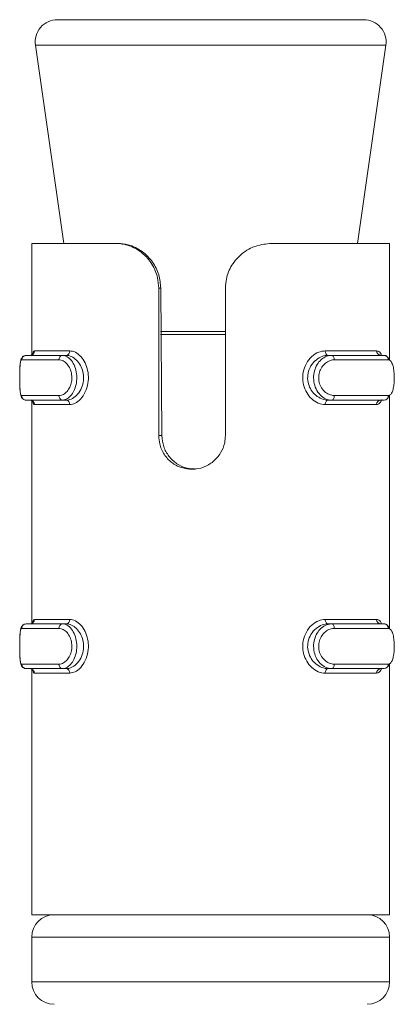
# Model space of a CAD drawing. Header units: millimetres. Extents: x 299 to 1025, y 4 to 1359.
# Tile 43 of 48: x 893 to 901, y 1337 to 1359. Entities that reach past the tile are written whole.
import ezdxf

# ---------------------------------------------------------------- set-up
doc = ezdxf.new("R2010")
doc.units = ezdxf.units.MM

msp = doc.modelspace()

# ---------------------------------------------------------------- linework, layer by layer
at = {"color": 7, "linetype": 'Continuous', "lineweight": 15}
for p, q in [((893.538, 1358.788), (900.385, 1358.788)), ((893.044, 1358.217), (893.676, 1353.788)), ((900.248, 1353.788), (900.88, 1358.217)), ((892.962, 1353.788), (892.962, 1351.3)), ((892.962, 1353.788), (894.842, 1353.788)), ((894.842, 1353.788), (894.884, 1353.788)), ((898.322, 1353.788), (900.96, 1353.788)), ((900.959, 1353.77), (900.96, 1353.788)), ((900.962, 1351.178), (900.962, 1353.77)), ((895.801, 1349.494), (895.801, 1352.788)), ((895.801, 1352.788), (895.847, 1352.788)), ((895.847, 1352.788), (895.873, 1349.494)), ((897.292, 1352.788), (897.292, 1349.494)), ((892.837, 1351.288), (893.648, 1351.288)), ((893.021, 1351.388), (893.812, 1351.388)), ((893.733, 1351.288), (893.648, 1351.288)), ((899.523, 1351.388), (900.672, 1351.388)), ((899.587, 1351.288), (899.663, 1351.288)), ((899.663, 1351.288), (900.84, 1351.288)), ((893.57, 1351.188), (892.738, 1351.188)), ((900.933, 1351.188), (899.726, 1351.188)), ((892.738, 1350.388), (893.57, 1350.388)), ((899.726, 1350.388), (900.933, 1350.388)), ((900.962, 1345.178), (900.962, 1350.403)), ((893.648, 1350.288), (892.837, 1350.288)), ((892.962, 1350.275), (892.962, 1345.3)), ((893.812, 1350.188), (893.021, 1350.188)), ((893.733, 1350.288), (893.648, 1350.288)), ((900.672, 1350.188), (899.523, 1350.188)), ((899.587, 1350.288), (899.663, 1350.288)), ((900.84, 1350.288), (899.663, 1350.288)), ((895.801, 1349.494), (895.873, 1349.494)), ((893.021, 1345.388), (893.812, 1345.388)), ((899.523, 1345.388), (900.672, 1345.388)), ((893.57, 1345.188), (892.738, 1345.188)), ((892.837, 1345.288), (893.648, 1345.288)), ((893.733, 1345.288), (893.648, 1345.288)), ((899.587, 1345.288), (899.663, 1345.288)), ((899.663, 1345.288), (900.84, 1345.288)), ((900.933, 1345.188), (899.726, 1345.188)), ((892.738, 1344.388), (893.57, 1344.388)), ((893.648, 1344.288), (892.837, 1344.288)), ((892.962, 1344.275), (892.962, 1338.788)), ((893.733, 1344.288), (893.648, 1344.288)), ((899.587, 1344.288), (899.663, 1344.288)), ((900.84, 1344.288), (899.663, 1344.288)), ((899.726, 1344.388), (900.933, 1344.388)), ((900.962, 1338.788), (900.962, 1344.403)), ((893.812, 1344.188), (893.021, 1344.188)), ((900.672, 1344.188), (899.523, 1344.188)), ((892.962, 1338.788), (900.962, 1338.788)), ((892.962, 1338.288), (892.962, 1337.288)), ((900.962, 1337.288), (900.962, 1338.288))]:
    msp.add_line(p, q, dxfattribs=at)
at = {"color": 8, "linetype": 'Continuous', "lineweight": 15}
for p, q in [((895.953, 1358.217), (893.044, 1358.217)), ((900.88, 1358.217), (895.953, 1358.217)), ((897.292, 1351.752), (895.841, 1351.752)), ((895.844, 1351.823), (897.292, 1351.823)), ((900.962, 1338.288), (892.962, 1338.288)), ((892.962, 1337.288), (900.962, 1337.288))]:
    msp.add_line(p, q, dxfattribs=at)
at = {"color": 7, "linetype": 'Continuous', "lineweight": 15, "flags": 128}
for points in [[(899.523, 1351.388), (899.524, 1351.368), (899.528, 1351.349), (899.534, 1351.332), (899.542, 1351.317), (899.552, 1351.305), (899.563, 1351.295), (899.575, 1351.29), (899.587, 1351.288)], [(899.663, 1351.288), (899.675, 1351.286), (899.687, 1351.28), (899.698, 1351.271), (899.707, 1351.258), (899.715, 1351.243), (899.721, 1351.226), (899.725, 1351.207), (899.726, 1351.188)], [(899.726, 1350.388), (899.725, 1350.368), (899.721, 1350.349), (899.715, 1350.332), (899.707, 1350.317), (899.698, 1350.305), (899.687, 1350.295), (899.675, 1350.29), (899.663, 1350.288)], [(899.587, 1350.288), (899.575, 1350.286), (899.563, 1350.28), (899.552, 1350.271), (899.542, 1350.258), (899.534, 1350.243), (899.528, 1350.226), (899.524, 1350.207), (899.523, 1350.188)], [(899.523, 1345.388), (899.524, 1345.368), (899.528, 1345.349), (899.534, 1345.332), (899.542, 1345.317), (899.552, 1345.305), (899.563, 1345.295), (899.575, 1345.29), (899.587, 1345.288)], [(899.663, 1345.288), (899.675, 1345.286), (899.687, 1345.28), (899.698, 1345.271), (899.707, 1345.258), (899.715, 1345.243), (899.721, 1345.226), (899.725, 1345.207), (899.726, 1345.188)], [(899.587, 1344.288), (899.575, 1344.286), (899.563, 1344.28), (899.552, 1344.271), (899.542, 1344.258), (899.534, 1344.243), (899.528, 1344.226), (899.524, 1344.207), (899.523, 1344.188)], [(899.726, 1344.388), (899.725, 1344.368), (899.721, 1344.349), (899.715, 1344.332), (899.707, 1344.317), (899.698, 1344.305), (899.687, 1344.295), (899.675, 1344.29), (899.663, 1344.288)]]:
    msp.add_lwpolyline(points, dxfattribs=at)
at = {"color": 7, "linetype": 'Continuous', "lineweight": 15}
for centre, radius, start, end in [((893.538, 1358.288), 0.5, 90, 188.1301), ((900.385, 1358.288), 0.5, 351.8699, 90), ((892.837, 1351.188), 0.0994, 90.3896, 180.3406), ((892.921, 1351.387), 0.0993, 270.4343, 0.4192), ((892.922, 1351.366), 0.0782, 269.8545, 324.9855), ((893.661, 1351.197), 0.0911, 97.9722, 186.1683), ((893.721, 1351.378), 0.0913, 277.596, 5.9731), ((900.769, 1351.384), 0.0966, 177.9242, 267.7596), ((900.837, 1351.191), 0.0968, 358.0811, 87.8934), ((892.837, 1350.387), 0.0993, 179.6252, 269.6788), ((893.66, 1350.378), 0.091, 173.7904, 262.1022), ((900.837, 1350.384), 0.0967, 272.0367, 1.9547), ((892.921, 1350.188), 0.0993, 359.6003, 89.5462), ((893.721, 1350.197), 0.0913, 354.0476, 82.3832), ((900.769, 1350.191), 0.0966, 92.2603, 182.056), ((892.921, 1345.387), 0.0992, 270.3855, 0.4339), ((892.922, 1345.366), 0.0783, 269.8553, 324.9009), ((893.721, 1345.378), 0.0912, 277.5426, 5.9933), ((900.768, 1345.384), 0.0965, 177.9081, 267.8098), ((892.837, 1345.188), 0.0994, 90.3896, 180.3406), ((893.661, 1345.198), 0.0911, 97.9722, 186.1683), ((900.837, 1345.191), 0.0968, 358.0811, 87.8934), ((892.837, 1344.387), 0.0994, 179.6594, 269.6104), ((892.921, 1344.188), 0.0992, 359.5661, 89.6145), ((893.661, 1344.378), 0.0911, 173.8317, 262.0278), ((893.721, 1344.197), 0.0912, 354.0067, 82.4574), ((900.768, 1344.191), 0.0965, 92.1902, 182.0919), ((900.837, 1344.384), 0.0968, 272.1066, 1.9189), ((893.462, 1338.288), 0.5, 90, 180), ((900.462, 1338.288), 0.5, 0, 90), ((893.462, 1337.288), 0.5, 180, 270), ((900.462, 1337.288), 0.5, 270, 0)]:
    msp.add_arc(centre, radius, start, end, dxfattribs=at)
for points, knots in [([(895.801, 1352.788), (895.795, 1352.867), (895.782, 1353.056), (895.662, 1353.336), (895.448, 1353.582), (895.175, 1353.742), (894.964, 1353.786), (894.855, 1353.788), (894.842, 1353.788)], [0, 0, 0, 0, 0.147078, 0.351353, 0.5553, 0.760039, 0.971377, 1, 1, 1, 1]), ([(894.884, 1353.788), (894.962, 1353.782), (895.147, 1353.768), (895.431, 1353.63), (895.67, 1353.387), (895.818, 1353.096), (895.838, 1352.888), (895.847, 1352.788)], [0, 0, 0, 0, 0.173204, 0.407738, 0.615898, 0.81356, 1, 1, 1, 1]), ([(898.322, 1353.788), (898.205, 1353.777), (897.972, 1353.756), (897.654, 1353.577), (897.423, 1353.314), (897.308, 1353.036), (897.297, 1352.857), (897.292, 1352.788)], [0, 0, 0, 0, 0.227119, 0.454917, 0.667268, 0.872128, 1, 1, 1, 1]), ([(892.837, 1351.288), (892.82, 1351.286), (892.79, 1351.282), (892.756, 1351.256), (892.733, 1351.225), (892.715, 1351.18), (892.703, 1351.111), (892.695, 1351.002), (892.694, 1350.909), (892.693, 1350.87)], [0, 0, 0, 0, 0.086155, 0.161641, 0.238796, 0.339189, 0.554131, 0.816586, 1, 1, 1, 1]), ([(893.648, 1351.288), (893.648, 1351.288), (893.684, 1351.288), (893.754, 1351.267), (893.854, 1351.178), (893.929, 1351.042), (893.97, 1350.879), (893.971, 1350.712), (893.937, 1350.558), (893.874, 1350.427), (893.785, 1350.33), (893.705, 1350.292), (893.66, 1350.288), (893.648, 1350.288), (893.648, 1350.288)], [0, 0, 0, 0, 0.000035, 0.11221, 0.224482, 0.337104, 0.445581, 0.547549, 0.646172, 0.746797, 0.852432, 0.963257, 0.999965, 1, 1, 1, 1]), ([(893.733, 1350.288), (893.733, 1350.288), (893.77, 1350.288), (893.847, 1350.305), (893.963, 1350.385), (894.061, 1350.515), (894.118, 1350.677), (894.125, 1350.846), (894.086, 1351.001), (894.012, 1351.134), (893.908, 1351.236), (893.809, 1351.281), (893.752, 1351.288), (893.733, 1351.288), (893.733, 1351.288)], [0, 0, 0, 0, 0.000037, 0.101125, 0.2136, 0.327126, 0.435886, 0.536189, 0.632076, 0.730793, 0.836856, 0.949309, 0.999963, 1, 1, 1, 1]), ([(893.812, 1351.388), (893.832, 1351.386), (893.895, 1351.381), (894.002, 1351.324), (894.114, 1351.202), (894.194, 1351.042), (894.234, 1350.857), (894.227, 1350.656), (894.166, 1350.462), (894.061, 1350.305), (893.936, 1350.206), (893.852, 1350.194), (893.812, 1350.188)], [0, 0, 0, 0, 0.049967, 0.160719, 0.265984, 0.365271, 0.462977, 0.565685, 0.676033, 0.789417, 0.90047, 1, 1, 1, 1]), ([(899.523, 1350.188), (899.499, 1350.189), (899.42, 1350.194), (899.289, 1350.251), (899.156, 1350.373), (899.062, 1350.533), (899.014, 1350.719), (899.022, 1350.919), (899.094, 1351.114), (899.218, 1351.27), (899.37, 1351.37), (899.474, 1351.382), (899.523, 1351.388)], [0, 0, 0, 0, 0.049965, 0.160719, 0.265967, 0.365251, 0.462957, 0.565664, 0.676012, 0.789418, 0.900467, 1, 1, 1, 1]), ([(899.587, 1351.288), (899.587, 1351.288), (899.541, 1351.288), (899.451, 1351.27), (899.312, 1351.191), (899.199, 1351.06), (899.133, 1350.898), (899.125, 1350.73), (899.169, 1350.575), (899.255, 1350.442), (899.376, 1350.34), (899.496, 1350.294), (899.564, 1350.288), (899.587, 1350.288), (899.587, 1350.288)], [0, 0, 0, 0, 0.000035, 0.101132, 0.213609, 0.327141, 0.435871, 0.536177, 0.632066, 0.730791, 0.836859, 0.949309, 0.999965, 1, 1, 1, 1]), ([(899.663, 1350.288), (899.663, 1350.288), (899.621, 1350.288), (899.527, 1350.308), (899.406, 1350.397), (899.312, 1350.533), (899.263, 1350.696), (899.261, 1350.863), (899.303, 1351.017), (899.381, 1351.148), (899.49, 1351.246), (899.589, 1351.283), (899.649, 1351.288), (899.663, 1351.288), (899.663, 1351.288)], [0, 0, 0, 0, 0.00004, 0.112221, 0.22449, 0.337081, 0.445593, 0.547524, 0.646149, 0.746773, 0.852426, 0.963249, 0.99996, 1, 1, 1, 1]), ([(900.672, 1351.388), (900.684, 1351.386), (900.721, 1351.38), (900.76, 1351.348), (900.779, 1351.294), (900.783, 1351.283)], [0, 0, 0, 0, 0.267739, 0.861204, 1, 1, 1, 1]), ([(900.84, 1351.288), (900.84, 1351.288), (900.867, 1351.288), (900.91, 1351.271), (900.945, 1351.208), (900.962, 1351.178)], [0, 0, 0, 0, 0.000146, 0.521809, 1, 1, 1, 1]), ([(892.738, 1351.188), (892.735, 1351.187), (892.725, 1351.185), (892.712, 1351.154), (892.701, 1351.077), (892.695, 1350.972), (892.693, 1350.849), (892.693, 1350.714), (892.696, 1350.583), (892.703, 1350.475), (892.716, 1350.402), (892.731, 1350.392), (892.738, 1350.388)], [0, 0, 0, 0, 0.037282, 0.14982, 0.256275, 0.356412, 0.453429, 0.553212, 0.660005, 0.772417, 0.885923, 1, 1, 1, 1]), ([(893.57, 1350.388), (893.58, 1350.388), (893.621, 1350.391), (893.692, 1350.421), (893.771, 1350.499), (893.829, 1350.603), (893.86, 1350.727), (893.859, 1350.861), (893.822, 1350.992), (893.753, 1351.1), (893.664, 1351.173), (893.601, 1351.183), (893.57, 1351.188)], [0, 0, 0, 0, 0.03728, 0.149815, 0.256297, 0.356437, 0.453458, 0.553198, 0.659992, 0.772414, 0.885914, 1, 1, 1, 1]), ([(899.726, 1351.188), (899.713, 1351.187), (899.663, 1351.185), (899.576, 1351.154), (899.48, 1351.077), (899.411, 1350.972), (899.375, 1350.849), (899.376, 1350.714), (899.42, 1350.583), (899.502, 1350.475), (899.609, 1350.402), (899.687, 1350.392), (899.726, 1350.388)], [0, 0, 0, 0, 0.037282, 0.149825, 0.256277, 0.356414, 0.45343, 0.553213, 0.660004, 0.772421, 0.885914, 1, 1, 1, 1]), ([(900.933, 1350.388), (900.939, 1350.388), (900.963, 1350.391), (900.999, 1350.421), (901.034, 1350.499), (901.057, 1350.603), (901.068, 1350.727), (901.068, 1350.861), (901.054, 1350.992), (901.026, 1351.1), (900.986, 1351.173), (900.951, 1351.183), (900.933, 1351.188)], [0, 0, 0, 0, 0.037277, 0.149814, 0.256294, 0.356433, 0.453457, 0.553197, 0.659994, 0.77241, 0.885919, 1, 1, 1, 1]), ([(892.693, 1350.87), (892.693, 1350.862), (892.692, 1350.807), (892.693, 1350.693), (892.696, 1350.553), (892.707, 1350.436), (892.719, 1350.37), (892.759, 1350.315), (892.795, 1350.294), (892.819, 1350.288), (892.831, 1350.288), (892.835, 1350.288), (892.836, 1350.288), (892.837, 1350.288), (892.837, 1350.288), (892.837, 1350.288)], [0, 0, 0, 0, 0.031945, 0.217393, 0.397665, 0.594424, 0.806951, 0.88866, 0.945628, 0.985563, 0.994224, 0.99841, 0.99946, 0.999981, 1, 1, 1, 1]), ([(900.962, 1350.403), (900.952, 1350.378), (900.938, 1350.343), (900.918, 1350.331), (900.912, 1350.327)], [0, 0, 0, 0, 0.709761, 1, 1, 1, 1]), ([(892.922, 1350.288), (892.939, 1350.284), (892.971, 1350.278), (892.987, 1350.254), (892.986, 1350.255), (892.986, 1350.255)], [0, 0, 0, 0, 0.436139, 0.817943, 1, 1, 1, 1]), ([(900.787, 1350.298), (900.771, 1350.267), (900.74, 1350.202), (900.695, 1350.192), (900.672, 1350.188)], [0, 0, 0, 0, 0.485228, 1, 1, 1, 1]), ([(897.292, 1349.494), (897.289, 1349.441), (897.28, 1349.305), (897.194, 1349.098), (897.027, 1348.905), (896.804, 1348.777), (896.553, 1348.729), (896.304, 1348.767), (896.082, 1348.885), (895.912, 1349.07), (895.816, 1349.285), (895.805, 1349.432), (895.801, 1349.494)], [0, 0, 0, 0, 0.067548, 0.172847, 0.279377, 0.387328, 0.494684, 0.600403, 0.705956, 0.813019, 0.921037, 1, 1, 1, 1]), ([(895.873, 1349.494), (895.881, 1349.411), (895.898, 1349.246), (896.02, 1349.024), (896.202, 1348.855), (896.412, 1348.755), (896.556, 1348.753), (896.616, 1348.752)], [0, 0, 0, 0, 0.209966, 0.420074, 0.631991, 0.847159, 1, 1, 1, 1]), ([(893.812, 1345.388), (893.832, 1345.386), (893.895, 1345.381), (894.002, 1345.324), (894.114, 1345.202), (894.194, 1345.042), (894.234, 1344.857), (894.227, 1344.656), (894.166, 1344.462), (894.061, 1344.305), (893.936, 1344.206), (893.852, 1344.194), (893.812, 1344.188)], [0, 0, 0, 0, 0.0499677, 0.1607204, 0.2659681, 0.3652554, 0.4629632, 0.5656721, 0.6760209, 0.7894293, 0.9004692, 1, 1, 1, 1]), ([(899.523, 1344.188), (899.499, 1344.189), (899.42, 1344.194), (899.289, 1344.251), (899.156, 1344.374), (899.062, 1344.533), (899.014, 1344.719), (899.022, 1344.919), (899.094, 1345.114), (899.218, 1345.27), (899.37, 1345.37), (899.474, 1345.382), (899.523, 1345.388)], [0, 0, 0, 0, 0.049966, 0.160721, 0.265971, 0.365256, 0.462963, 0.565672, 0.676021, 0.78943, 0.900465, 1, 1, 1, 1]), ([(900.672, 1345.388), (900.684, 1345.386), (900.721, 1345.38), (900.76, 1345.348), (900.779, 1345.294), (900.783, 1345.283)], [0, 0, 0, 0, 0.267766, 0.861292, 1, 1, 1, 1]), ([(892.837, 1345.288), (892.82, 1345.286), (892.79, 1345.282), (892.756, 1345.256), (892.733, 1345.225), (892.715, 1345.18), (892.703, 1345.111), (892.695, 1345.002), (892.694, 1344.909), (892.693, 1344.87)], [0, 0, 0, 0, 0.086148, 0.161626, 0.238775, 0.339159, 0.554083, 0.816515, 1, 1, 1, 1]), ([(892.738, 1345.188), (892.735, 1345.187), (892.725, 1345.185), (892.712, 1345.154), (892.701, 1345.077), (892.695, 1344.972), (892.693, 1344.849), (892.693, 1344.714), (892.696, 1344.583), (892.703, 1344.475), (892.716, 1344.402), (892.731, 1344.392), (892.738, 1344.388)], [0, 0, 0, 0, 0.037282, 0.149821, 0.256275, 0.356413, 0.453473, 0.553211, 0.660004, 0.772416, 0.885923, 1, 1, 1, 1]), ([(893.57, 1344.388), (893.58, 1344.388), (893.621, 1344.39), (893.692, 1344.421), (893.771, 1344.499), (893.829, 1344.603), (893.86, 1344.727), (893.859, 1344.861), (893.822, 1344.992), (893.753, 1345.1), (893.664, 1345.173), (893.601, 1345.183), (893.57, 1345.188)], [0, 0, 0, 0, 0.037276, 0.14982, 0.256274, 0.356411, 0.453473, 0.55321, 0.660002, 0.77242, 0.885917, 1, 1, 1, 1]), ([(893.648, 1345.288), (893.648, 1345.288), (893.684, 1345.288), (893.754, 1345.267), (893.854, 1345.178), (893.929, 1345.042), (893.97, 1344.879), (893.971, 1344.712), (893.937, 1344.558), (893.874, 1344.427), (893.785, 1344.33), (893.705, 1344.292), (893.66, 1344.288), (893.648, 1344.288), (893.648, 1344.288)], [0, 0, 0, 0, 0.000035, 0.11221, 0.224481, 0.337103, 0.44558, 0.547548, 0.646171, 0.746795, 0.85243, 0.963255, 0.999965, 1, 1, 1, 1]), ([(893.733, 1344.288), (893.733, 1344.288), (893.77, 1344.288), (893.847, 1344.305), (893.963, 1344.385), (894.061, 1344.515), (894.118, 1344.677), (894.125, 1344.846), (894.086, 1345.001), (894.012, 1345.134), (893.908, 1345.236), (893.809, 1345.281), (893.752, 1345.288), (893.733, 1345.288), (893.733, 1345.288)], [0, 0, 0, 0, 0.000037, 0.101132, 0.213609, 0.327137, 0.435866, 0.536208, 0.632096, 0.730785, 0.836851, 0.949305, 0.999963, 1, 1, 1, 1]), ([(899.587, 1345.288), (899.587, 1345.288), (899.541, 1345.288), (899.451, 1345.27), (899.312, 1345.191), (899.199, 1345.06), (899.133, 1344.898), (899.125, 1344.73), (899.169, 1344.575), (899.255, 1344.442), (899.376, 1344.34), (899.496, 1344.294), (899.564, 1344.288), (899.587, 1344.288), (899.587, 1344.288)], [0, 0, 0, 0, 0.000035, 0.101131, 0.213607, 0.327137, 0.435867, 0.536208, 0.632096, 0.73079, 0.836857, 0.949306, 0.999965, 1, 1, 1, 1]), ([(899.663, 1344.288), (899.663, 1344.288), (899.621, 1344.288), (899.527, 1344.308), (899.406, 1344.397), (899.312, 1344.533), (899.263, 1344.696), (899.261, 1344.863), (899.303, 1345.017), (899.381, 1345.148), (899.49, 1345.246), (899.589, 1345.283), (899.649, 1345.288), (899.663, 1345.288), (899.663, 1345.288)], [0, 0, 0, 0, 0.00004, 0.11222, 0.224487, 0.337105, 0.445582, 0.547549, 0.646172, 0.746796, 0.852426, 0.963248, 0.99996, 1, 1, 1, 1]), ([(899.726, 1345.188), (899.713, 1345.187), (899.663, 1345.185), (899.576, 1345.154), (899.48, 1345.077), (899.411, 1344.972), (899.375, 1344.849), (899.376, 1344.714), (899.42, 1344.583), (899.502, 1344.475), (899.609, 1344.402), (899.687, 1344.392), (899.726, 1344.388)], [0, 0, 0, 0, 0.037282, 0.149826, 0.256278, 0.356415, 0.453475, 0.553212, 0.660003, 0.77242, 0.885913, 1, 1, 1, 1]), ([(900.84, 1345.288), (900.84, 1345.288), (900.867, 1345.288), (900.91, 1345.271), (900.945, 1345.208), (900.962, 1345.178)], [0, 0, 0, 0, 0.000146, 0.521764, 1, 1, 1, 1]), ([(900.933, 1344.388), (900.939, 1344.388), (900.963, 1344.39), (900.999, 1344.421), (901.034, 1344.499), (901.057, 1344.603), (901.068, 1344.727), (901.068, 1344.861), (901.054, 1344.992), (901.026, 1345.1), (900.986, 1345.173), (900.951, 1345.183), (900.933, 1345.188)], [0, 0, 0, 0, 0.037274, 0.14982, 0.256271, 0.356408, 0.453472, 0.55321, 0.660003, 0.772417, 0.885922, 1, 1, 1, 1]), ([(892.693, 1344.87), (892.693, 1344.862), (892.692, 1344.807), (892.693, 1344.693), (892.696, 1344.553), (892.707, 1344.436), (892.719, 1344.37), (892.759, 1344.315), (892.795, 1344.294), (892.819, 1344.288), (892.831, 1344.288), (892.835, 1344.288), (892.836, 1344.288), (892.837, 1344.288), (892.837, 1344.288), (892.837, 1344.288)], [0, 0, 0, 0, 0.031878, 0.217333, 0.397679, 0.594446, 0.806941, 0.888653, 0.945624, 0.98556, 0.994222, 0.99841, 0.99946, 0.999981, 1, 1, 1, 1]), ([(892.922, 1344.288), (892.939, 1344.284), (892.971, 1344.278), (892.987, 1344.254), (892.986, 1344.255), (892.986, 1344.255)], [0, 0, 0, 0, 0.436108, 0.817933, 1, 1, 1, 1]), ([(900.787, 1344.298), (900.771, 1344.267), (900.74, 1344.202), (900.695, 1344.193), (900.672, 1344.188)], [0, 0, 0, 0, 0.485228, 1, 1, 1, 1]), ([(900.962, 1344.403), (900.952, 1344.378), (900.938, 1344.343), (900.918, 1344.331), (900.912, 1344.327)], [0, 0, 0, 0, 0.709761, 1, 1, 1, 1])]:
    msp.add_open_spline(points, degree=3, knots=knots, dxfattribs=at)
at = {"color": 8, "linetype": 'Continuous', "lineweight": 15}
for points, knots in [([(892.981, 1351.295), (892.984, 1351.319), (892.993, 1351.376), (893.01, 1351.384), (893.021, 1351.388)], [0, 0, 0, 0, 0.423014, 1, 1, 1, 1]), ([(893.021, 1350.188), (893.015, 1350.189), (893, 1350.192), (892.99, 1350.23), (892.984, 1350.254)], [0, 0, 0, 0, 0.337782, 1, 1, 1, 1]), ([(892.981, 1345.295), (892.984, 1345.319), (892.993, 1345.376), (893.01, 1345.383), (893.021, 1345.388)], [0, 0, 0, 0, 0.423014, 1, 1, 1, 1]), ([(893.021, 1344.188), (893.015, 1344.189), (893, 1344.192), (892.99, 1344.23), (892.984, 1344.254)], [0, 0, 0, 0, 0.3378047, 1, 1, 1, 1])]:
    msp.add_open_spline(points, degree=3, knots=knots, dxfattribs=at)

doc.saveas('drawing.dxf')
